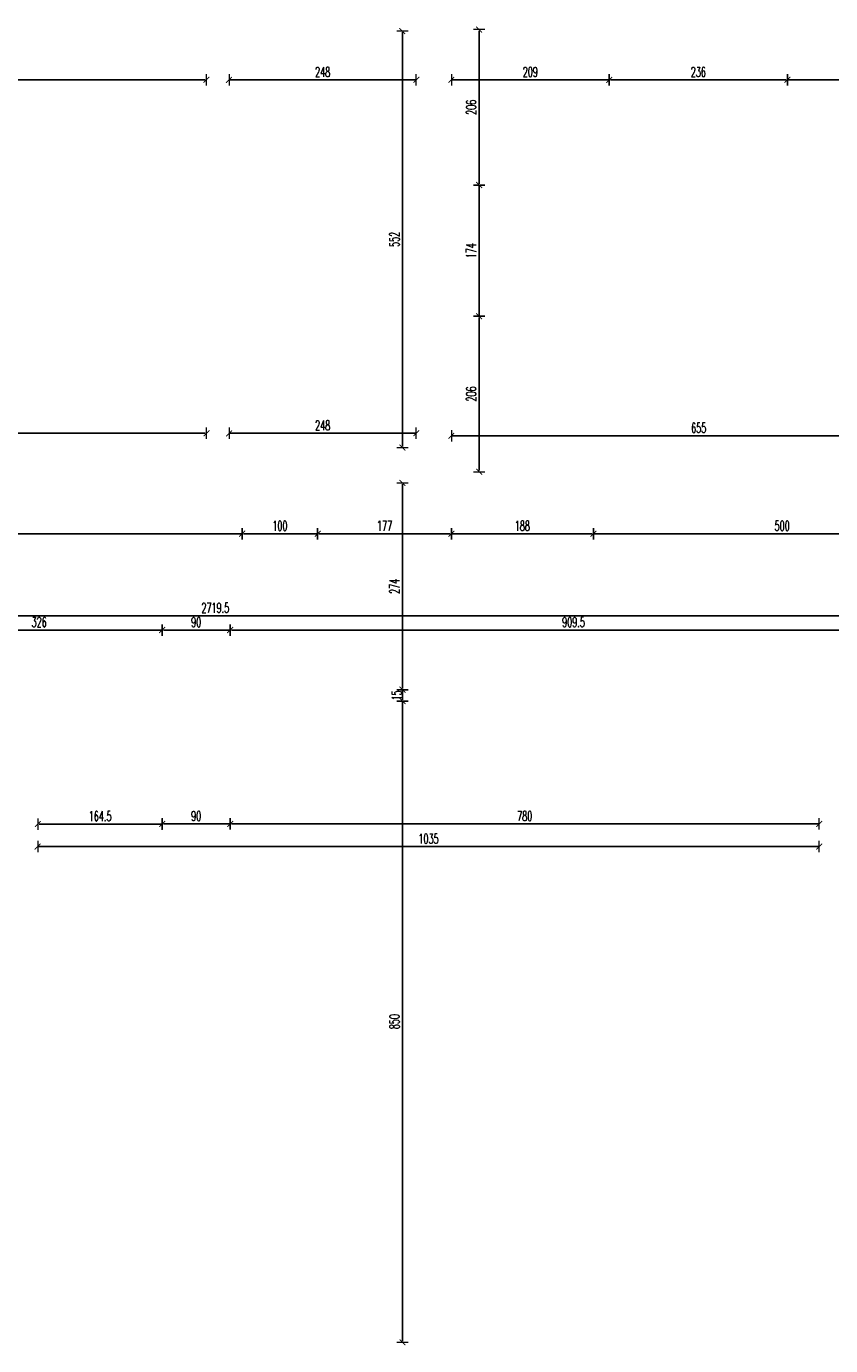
# Model space of a CAD drawing. Header units: millimetres. Extents: x -221 to 149158, y -114258 to 0.
# Tile 224 of 256: x 112296 to 113361, y -37548 to -35800. Entities that reach past the tile are written whole.
import ezdxf

# ---------------------------------------------------------------- set-up
doc = ezdxf.new("R2010")
doc.units = ezdxf.units.MM
doc.layers.get('0').update_dxf_attribs({"lineweight": 0})
doc.layers.add('wymiar..KF', color=12, linetype='Continuous', lineweight=5)
doc.styles.add('DIM', font='simplex.shx', dxfattribs={"width": 0.6})
doc.dimstyles.new('100-STD', dxfattribs={"dimscale": 10, "dimtxt": 1.3, "dimasz": 0.15, "dimexe": 5, "dimexo": 10, "dimgap": 0.4, "dimtad": 1, "dimdec": 1, "dimrnd": 0.5, "dimdsep": 46, "dimtxsty": 'DIM', "dimblk": 'KR21', "dimcen": 1, "dimdle": 10, "dimse1": 1, "dimse2": 1, "dimclrd": 256, "dimclre": 256, "dimclrt": 256, "dimadec": 0, "dimazin": 0, "dimtfac": 1, "dimtdec": 1, "dimtmove": 2, "dimatfit": 3, "dimldrblk": 'KR21', "dimfxl": 1, "dimtvp": 5.6, "dimtolj": 1, "dimtzin": 2, "dimarcsym": 0})

# ---------------------------------------------------------------- blocks, each defined once
blk = doc.blocks.new('KR21')
at = {"ltscale": 100}
blk.add_line((0, -5), (0, 5), dxfattribs=at)
at = {"ltscale": 100, "const_width": 0.84}
blk.add_lwpolyline([(-2.5, -2.5), (2.6, 2.6)], dxfattribs=at)
blk = doc.blocks.new('*D1341')
at = {"layer": 'Defpoints', "color": 0, "linetype": 'ByBlock', "transparency": 16777216}
for p in [(112859.2, -35803.9), (112895.9, -35803.9), (112869.2, -36009.9)]:
    blk.add_point(p, dxfattribs=at)
at = {"layer": 'wymiar..KF', "linetype": 'Continuous', "lineweight": -2, "transparency": 16777216}
blk.add_line((112895.9, -36008.4), (112895.9, -35805.4), dxfattribs=at)
at = {"layer": 'wymiar..KF', "linetype": 'ByBlock', "lineweight": -2, "transparency": 16777216, "xscale": 1.5, "yscale": 1.5, "zscale": 1.5}
for p, rotation in [((112895.9, -35803.9), 90), ((112895.9, -36009.9), 270)]:
    blk.add_blockref('KR21', p, dxfattribs=dict(at, rotation=rotation))
at = {"layer": 'wymiar..KF', "linetype": 'ByBlock', "transparency": 16777216, "insert": (112885.4, -35906.9), "char_height": 13, "attachment_point": 5, "rotation": 90, "style": 'DIM'}
blk.add_mtext('\\A1;206', dxfattribs=at)
blk = doc.blocks.new('*D1287')
at = {"layer": 'Defpoints', "color": 0, "linetype": 'ByBlock', "lineweight": 40, "transparency": 16777216}
for p in [(112859.2, -35819.1), (113068.2, -35819.1), (113068.2, -35870.5)]:
    blk.add_point(p, dxfattribs=at)
at = {"layer": 'wymiar..KF', "linetype": 'Continuous', "lineweight": -2, "transparency": 16777216}
blk.add_line((112860.7, -35870.5), (113066.7, -35870.5), dxfattribs=at)
at = {"layer": 'wymiar..KF', "linetype": 'ByBlock', "lineweight": -2, "transparency": 16777216, "xscale": 1.5, "yscale": 1.5, "zscale": 1.5, "rotation": 180}
blk.add_blockref('KR21', (112859.2, -35870.5), dxfattribs=at)
at = {"layer": 'wymiar..KF', "linetype": 'ByBlock', "lineweight": -2, "transparency": 16777216, "xscale": 1.5, "yscale": 1.5, "zscale": 1.5}
blk.add_blockref('KR21', (113068.2, -35870.5), dxfattribs=at)
at = {"layer": 'wymiar..KF', "linetype": 'ByBlock', "transparency": 16777216, "insert": (112963.7, -35860), "char_height": 13, "attachment_point": 5, "style": 'DIM'}
blk.add_mtext('\\A1;209', dxfattribs=at)
blk = doc.blocks.new('*D1288')
at = {"layer": 'Defpoints', "color": 0, "linetype": 'ByBlock', "lineweight": 40, "transparency": 16777216}
for p in [(113304.2, -35819.1), (113514.2, -35819.1), (113514.2, -35870.5)]:
    blk.add_point(p, dxfattribs=at)
at = {"layer": 'wymiar..KF', "linetype": 'Continuous', "lineweight": -2, "transparency": 16777216}
blk.add_line((113305.7, -35870.5), (113512.7, -35870.5), dxfattribs=at)
at = {"layer": 'wymiar..KF', "linetype": 'ByBlock', "lineweight": -2, "transparency": 16777216, "xscale": 1.5, "yscale": 1.5, "zscale": 1.5, "rotation": 180}
blk.add_blockref('KR21', (113304.2, -35870.5), dxfattribs=at)
at = {"layer": 'wymiar..KF', "linetype": 'ByBlock', "lineweight": -2, "transparency": 16777216, "xscale": 1.5, "yscale": 1.5, "zscale": 1.5}
blk.add_blockref('KR21', (113514.2, -35870.5), dxfattribs=at)
at = {"layer": 'wymiar..KF', "linetype": 'ByBlock', "transparency": 16777216, "insert": (113409.2, -35860), "char_height": 13, "attachment_point": 5, "style": 'DIM'}
blk.add_mtext('\\A1;210', dxfattribs=at)
blk = doc.blocks.new('*D1289')
at = {"layer": 'Defpoints', "color": 0, "linetype": 'ByBlock', "lineweight": 40, "transparency": 16777216}
for p in [(112859.2, -36183.9), (113514.2, -36183.9), (113514.2, -36342.3)]:
    blk.add_point(p, dxfattribs=at)
at = {"layer": 'wymiar..KF', "linetype": 'Continuous', "lineweight": -2, "transparency": 16777216}
blk.add_line((112860.7, -36342.3), (113512.7, -36342.3), dxfattribs=at)
at = {"layer": 'wymiar..KF', "linetype": 'ByBlock', "lineweight": -2, "transparency": 16777216, "xscale": 1.5, "yscale": 1.5, "zscale": 1.5, "rotation": 180}
blk.add_blockref('KR21', (112859.2, -36342.3), dxfattribs=at)
at = {"layer": 'wymiar..KF', "linetype": 'ByBlock', "lineweight": -2, "transparency": 16777216, "xscale": 1.5, "yscale": 1.5, "zscale": 1.5}
blk.add_blockref('KR21', (113514.2, -36342.3), dxfattribs=at)
at = {"layer": 'wymiar..KF', "linetype": 'ByBlock', "transparency": 16777216, "insert": (113186.7, -36331.8), "char_height": 13, "attachment_point": 5, "style": 'DIM'}
blk.add_mtext('\\A1;655', dxfattribs=at)
blk = doc.blocks.new('*D1290')
at = {"layer": 'Defpoints', "color": 0, "linetype": 'ByBlock', "lineweight": 40, "transparency": 16777216}
for p in [(113068.2, -35819.1), (113304.2, -35870.5), (113304.2, -35870.5)]:
    blk.add_point(p, dxfattribs=at)
at = {"layer": 'wymiar..KF', "linetype": 'Continuous', "lineweight": -2, "transparency": 16777216}
blk.add_line((113069.7, -35870.5), (113302.7, -35870.5), dxfattribs=at)
at = {"layer": 'wymiar..KF', "linetype": 'ByBlock', "lineweight": -2, "transparency": 16777216, "xscale": 1.5, "yscale": 1.5, "zscale": 1.5, "rotation": 180}
blk.add_blockref('KR21', (113068.2, -35870.5), dxfattribs=at)
at = {"layer": 'wymiar..KF', "linetype": 'ByBlock', "lineweight": -2, "transparency": 16777216, "xscale": 1.5, "yscale": 1.5, "zscale": 1.5}
blk.add_blockref('KR21', (113304.2, -35870.5), dxfattribs=at)
at = {"layer": 'wymiar..KF', "linetype": 'ByBlock', "transparency": 16777216, "insert": (113186.2, -35860), "char_height": 13, "attachment_point": 5, "style": 'DIM'}
blk.add_mtext('\\A1;236', dxfattribs=at)
blk = doc.blocks.new('*D1342')
at = {"layer": 'Defpoints', "color": 0, "linetype": 'ByBlock', "transparency": 16777216}
for p in [(112869.2, -36009.9), (112895.9, -36183.9), (113068.2, -36183.9)]:
    blk.add_point(p, dxfattribs=at)
at = {"layer": 'wymiar..KF', "linetype": 'Continuous', "lineweight": -2, "transparency": 16777216}
blk.add_line((112895.9, -36011.4), (112895.9, -36182.4), dxfattribs=at)
at = {"layer": 'wymiar..KF', "linetype": 'ByBlock', "lineweight": -2, "transparency": 16777216, "xscale": 1.5, "yscale": 1.5, "zscale": 1.5}
for p, rotation in [((112895.9, -36009.9), 90), ((112895.9, -36183.9), 270)]:
    blk.add_blockref('KR21', p, dxfattribs=dict(at, rotation=rotation))
at = {"layer": 'wymiar..KF', "linetype": 'ByBlock', "transparency": 16777216, "insert": (112885.4, -36096.9), "char_height": 13, "attachment_point": 5, "rotation": 90, "style": 'DIM'}
blk.add_mtext('\\A1;174', dxfattribs=at)
blk = doc.blocks.new('*D1343')
at = {"layer": 'Defpoints', "color": 0, "linetype": 'ByBlock', "transparency": 16777216}
for p in [(113068.2, -36183.9), (112895.9, -36389.9), (113154.2, -36389.9)]:
    blk.add_point(p, dxfattribs=at)
at = {"layer": 'wymiar..KF', "linetype": 'Continuous', "lineweight": -2, "transparency": 16777216}
blk.add_line((112895.9, -36185.4), (112895.9, -36388.4), dxfattribs=at)
at = {"layer": 'wymiar..KF', "linetype": 'ByBlock', "lineweight": -2, "transparency": 16777216, "xscale": 1.5, "yscale": 1.5, "zscale": 1.5}
for p, rotation in [((112895.9, -36183.9), 90), ((112895.9, -36389.9), 270)]:
    blk.add_blockref('KR21', p, dxfattribs=dict(at, rotation=rotation))
at = {"layer": 'wymiar..KF', "linetype": 'ByBlock', "transparency": 16777216, "insert": (112885.4, -36286.9), "char_height": 13, "attachment_point": 5, "rotation": 90, "style": 'DIM'}
blk.add_mtext('\\A1;206', dxfattribs=at)
blk = doc.blocks.new('*D1482')
at = {"layer": 'Defpoints', "color": 0, "linetype": 'ByBlock', "transparency": 16777216}
for p in [(113547.2, -36207.9), (113047.2, -36404.9), (113047.2, -36472.1)]:
    blk.add_point(p, dxfattribs=at)
at = {"layer": 'wymiar..KF', "linetype": 'Continuous', "lineweight": -2, "transparency": 16777216}
blk.add_line((113545.7, -36472.1), (113048.7, -36472.1), dxfattribs=at)
at = {"layer": 'wymiar..KF', "linetype": 'ByBlock', "lineweight": -2, "transparency": 16777216, "xscale": 1.5, "yscale": 1.5, "zscale": 1.5, "rotation": 180}
blk.add_blockref('KR21', (113047.2, -36472.1), dxfattribs=at)
at = {"layer": 'wymiar..KF', "linetype": 'ByBlock', "lineweight": -2, "transparency": 16777216, "xscale": 1.5, "yscale": 1.5, "zscale": 1.5}
blk.add_blockref('KR21', (113547.2, -36472.1), dxfattribs=at)
at = {"layer": 'wymiar..KF', "linetype": 'ByBlock', "transparency": 16777216, "insert": (113297.2, -36461.6), "char_height": 13, "attachment_point": 5, "style": 'DIM'}
blk.add_mtext('\\A1;500', dxfattribs=at)
blk = doc.blocks.new('*D1483')
at = {"layer": 'Defpoints', "color": 0, "linetype": 'ByBlock', "transparency": 16777216}
for p in [(112859.2, -36404.9), (113047.2, -36404.9), (112859.2, -36472.1)]:
    blk.add_point(p, dxfattribs=at)
at = {"layer": 'wymiar..KF', "linetype": 'Continuous', "lineweight": -2, "transparency": 16777216}
blk.add_line((113045.7, -36472.1), (112860.7, -36472.1), dxfattribs=at)
at = {"layer": 'wymiar..KF', "linetype": 'ByBlock', "lineweight": -2, "transparency": 16777216, "xscale": 1.5, "yscale": 1.5, "zscale": 1.5, "rotation": 180}
blk.add_blockref('KR21', (112859.2, -36472.1), dxfattribs=at)
at = {"layer": 'wymiar..KF', "linetype": 'ByBlock', "lineweight": -2, "transparency": 16777216, "xscale": 1.5, "yscale": 1.5, "zscale": 1.5}
blk.add_blockref('KR21', (113047.2, -36472.1), dxfattribs=at)
at = {"layer": 'wymiar..KF', "linetype": 'ByBlock', "transparency": 16777216, "insert": (112953.2, -36461.6), "char_height": 13, "attachment_point": 5, "style": 'DIM'}
blk.add_mtext('\\A1;188', dxfattribs=at)
blk = doc.blocks.new('*D1484')
at = {"layer": 'Defpoints', "color": 0, "linetype": 'ByBlock', "transparency": 16777216}
for p in [(112682, -36404.9), (112859.2, -36404.9), (112682, -36472.1)]:
    blk.add_point(p, dxfattribs=at)
at = {"layer": 'wymiar..KF', "linetype": 'Continuous', "lineweight": -2, "transparency": 16777216}
blk.add_line((112857.7, -36472.1), (112683.5, -36472.1), dxfattribs=at)
at = {"layer": 'wymiar..KF', "linetype": 'ByBlock', "lineweight": -2, "transparency": 16777216, "xscale": 1.5, "yscale": 1.5, "zscale": 1.5, "rotation": 180}
blk.add_blockref('KR21', (112682, -36472.1), dxfattribs=at)
at = {"layer": 'wymiar..KF', "linetype": 'ByBlock', "lineweight": -2, "transparency": 16777216, "xscale": 1.5, "yscale": 1.5, "zscale": 1.5}
blk.add_blockref('KR21', (112859.2, -36472.1), dxfattribs=at)
at = {"layer": 'wymiar..KF', "linetype": 'ByBlock', "transparency": 16777216, "insert": (112770.6, -36461.6), "char_height": 13, "attachment_point": 5, "style": 'DIM'}
blk.add_mtext('\\A1;177', dxfattribs=at)
blk = doc.blocks.new('*D1485')
at = {"layer": 'Defpoints', "color": 0, "linetype": 'ByBlock', "transparency": 16777216}
for p in [(112582.1, -36404.9), (112682, -36404.9), (112582.1, -36472.1)]:
    blk.add_point(p, dxfattribs=at)
at = {"layer": 'wymiar..KF', "linetype": 'Continuous', "lineweight": -2, "transparency": 16777216}
blk.add_line((112680.5, -36472.1), (112583.6, -36472.1), dxfattribs=at)
at = {"layer": 'wymiar..KF', "linetype": 'ByBlock', "lineweight": -2, "transparency": 16777216, "xscale": 1.5, "yscale": 1.5, "zscale": 1.5, "rotation": 180}
blk.add_blockref('KR21', (112582.1, -36472.1), dxfattribs=at)
at = {"layer": 'wymiar..KF', "linetype": 'ByBlock', "lineweight": -2, "transparency": 16777216, "xscale": 1.5, "yscale": 1.5, "zscale": 1.5}
blk.add_blockref('KR21', (112682, -36472.1), dxfattribs=at)
at = {"layer": 'wymiar..KF', "linetype": 'ByBlock', "transparency": 16777216, "insert": (112632, -36461.6), "char_height": 13, "attachment_point": 5, "style": 'DIM'}
blk.add_mtext('\\A1;100', dxfattribs=at)
blk = doc.blocks.new('*D1486')
at = {"layer": 'Defpoints', "color": 0, "linetype": 'ByBlock', "transparency": 16777216}
for p in [(111790.8, -36404.9), (112582.1, -36404.9), (111790.8, -36472.1)]:
    blk.add_point(p, dxfattribs=at)
at = {"layer": 'wymiar..KF', "linetype": 'Continuous', "lineweight": -2, "transparency": 16777216}
blk.add_line((112580.6, -36472.1), (111792.3, -36472.1), dxfattribs=at)
at = {"layer": 'wymiar..KF', "linetype": 'ByBlock', "lineweight": -2, "transparency": 16777216, "xscale": 1.5, "yscale": 1.5, "zscale": 1.5, "rotation": 180}
blk.add_blockref('KR21', (111790.8, -36472.1), dxfattribs=at)
at = {"layer": 'wymiar..KF', "linetype": 'ByBlock', "lineweight": -2, "transparency": 16777216, "xscale": 1.5, "yscale": 1.5, "zscale": 1.5}
blk.add_blockref('KR21', (112582.1, -36472.1), dxfattribs=at)
at = {"layer": 'wymiar..KF', "linetype": 'ByBlock', "transparency": 16777216, "insert": (112186.4, -36461.6), "char_height": 13, "attachment_point": 5, "style": 'DIM'}
blk.add_mtext('\\A1;791', dxfattribs=at)
blk = doc.blocks.new('*D1496')
at = {"layer": 'Defpoints', "color": 0, "linetype": 'ByBlock', "transparency": 16777216}
for p in [(112476.2, -36599.8), (112150.2, -36678.9), (112476.2, -36678.9)]:
    blk.add_point(p, dxfattribs=at)
at = {"layer": 'wymiar..KF', "linetype": 'Continuous', "lineweight": -2, "transparency": 16777216}
blk.add_line((112151.7, -36599.8), (112474.7, -36599.8), dxfattribs=at)
at = {"layer": 'wymiar..KF', "linetype": 'ByBlock', "lineweight": -2, "transparency": 16777216, "xscale": 1.5, "yscale": 1.5, "zscale": 1.5, "rotation": 180}
blk.add_blockref('KR21', (112150.2, -36599.8), dxfattribs=at)
at = {"layer": 'wymiar..KF', "linetype": 'ByBlock', "lineweight": -2, "transparency": 16777216, "xscale": 1.5, "yscale": 1.5, "zscale": 1.5}
blk.add_blockref('KR21', (112476.2, -36599.8), dxfattribs=at)
at = {"layer": 'wymiar..KF', "linetype": 'ByBlock', "transparency": 16777216, "insert": (112313.2, -36589.3), "char_height": 13, "attachment_point": 5, "style": 'DIM'}
blk.add_mtext('\\A1;326', dxfattribs=at)
blk = doc.blocks.new('*D1497')
at = {"layer": 'Defpoints', "color": 0, "linetype": 'ByBlock', "transparency": 16777216}
for p in [(112566.2, -36599.8), (112476.2, -36678.9), (112566.2, -36678.9)]:
    blk.add_point(p, dxfattribs=at)
at = {"layer": 'wymiar..KF', "linetype": 'Continuous', "lineweight": -2, "transparency": 16777216}
blk.add_line((112477.7, -36599.8), (112564.7, -36599.8), dxfattribs=at)
at = {"layer": 'wymiar..KF', "linetype": 'ByBlock', "lineweight": -2, "transparency": 16777216, "xscale": 1.5, "yscale": 1.5, "zscale": 1.5, "rotation": 180}
blk.add_blockref('KR21', (112476.2, -36599.8), dxfattribs=at)
at = {"layer": 'wymiar..KF', "linetype": 'ByBlock', "lineweight": -2, "transparency": 16777216, "xscale": 1.5, "yscale": 1.5, "zscale": 1.5}
blk.add_blockref('KR21', (112566.2, -36599.8), dxfattribs=at)
at = {"layer": 'wymiar..KF', "linetype": 'ByBlock', "transparency": 16777216, "insert": (112521.2, -36589.3), "char_height": 13, "attachment_point": 5, "style": 'DIM'}
blk.add_mtext('\\A1;90', dxfattribs=at)
blk = doc.blocks.new('*D1498')
at = {"layer": 'Defpoints', "color": 0, "linetype": 'ByBlock', "transparency": 16777216}
for p in [(113475.7, -36599.8), (112566.2, -36678.9), (113475.7, -36678.9)]:
    blk.add_point(p, dxfattribs=at)
at = {"layer": 'wymiar..KF', "linetype": 'Continuous', "lineweight": -2, "transparency": 16777216}
blk.add_line((112567.7, -36599.8), (113474.2, -36599.8), dxfattribs=at)
at = {"layer": 'wymiar..KF', "linetype": 'ByBlock', "lineweight": -2, "transparency": 16777216, "xscale": 1.5, "yscale": 1.5, "zscale": 1.5, "rotation": 180}
blk.add_blockref('KR21', (112566.2, -36599.8), dxfattribs=at)
at = {"layer": 'wymiar..KF', "linetype": 'ByBlock', "lineweight": -2, "transparency": 16777216, "xscale": 1.5, "yscale": 1.5, "zscale": 1.5}
blk.add_blockref('KR21', (113475.7, -36599.8), dxfattribs=at)
at = {"layer": 'wymiar..KF', "linetype": 'ByBlock', "transparency": 16777216, "insert": (113020.9, -36589.3), "char_height": 13, "attachment_point": 5, "style": 'DIM'}
blk.add_mtext('\\A1;909.5', dxfattribs=at)
blk = doc.blocks.new('*D1329')
at = {"layer": 'Defpoints', "color": 0, "linetype": 'ByBlock', "lineweight": 40, "transparency": 16777216}
for p in [(113906.3, -36580.8), (111186.7, -36600), (113906.3, -36599.7)]:
    blk.add_point(p, dxfattribs=at)
at = {"layer": 'wymiar..KF', "linetype": 'Continuous', "lineweight": -2, "transparency": 16777216}
blk.add_line((111188.2, -36580.8), (113904.8, -36580.8), dxfattribs=at)
at = {"layer": 'wymiar..KF', "linetype": 'ByBlock', "lineweight": -2, "transparency": 16777216, "xscale": 1.5, "yscale": 1.5, "zscale": 1.5, "rotation": 180}
blk.add_blockref('KR21', (111186.7, -36580.8), dxfattribs=at)
at = {"layer": 'wymiar..KF', "linetype": 'ByBlock', "lineweight": -2, "transparency": 16777216, "xscale": 1.5, "yscale": 1.5, "zscale": 1.5}
blk.add_blockref('KR21', (113906.3, -36580.8), dxfattribs=at)
at = {"layer": 'wymiar..KF', "linetype": 'ByBlock', "transparency": 16777216, "insert": (112546.5, -36570.3), "char_height": 13, "attachment_point": 5, "style": 'DIM'}
blk.add_mtext('\\A1;2719.5', dxfattribs=at)
blk = doc.blocks.new('*D1502')
at = {"layer": 'Defpoints', "color": 0, "linetype": 'ByBlock', "transparency": 16777216}
for p in [(112311.3, -36886.8), (112311.3, -37543.9), (113346.3, -37543.9)]:
    blk.add_point(p, dxfattribs=at)
at = {"layer": 'wymiar..KF', "linetype": 'Continuous', "lineweight": -2, "transparency": 16777216}
blk.add_line((113344.8, -36886.8), (112312.8, -36886.8), dxfattribs=at)
at = {"layer": 'wymiar..KF', "linetype": 'ByBlock', "lineweight": -2, "transparency": 16777216, "xscale": 1.5, "yscale": 1.5, "zscale": 1.5, "rotation": 180}
blk.add_blockref('KR21', (112311.3, -36886.8), dxfattribs=at)
at = {"layer": 'wymiar..KF', "linetype": 'ByBlock', "lineweight": -2, "transparency": 16777216, "xscale": 1.5, "yscale": 1.5, "zscale": 1.5}
blk.add_blockref('KR21', (113346.3, -36886.8), dxfattribs=at)
at = {"layer": 'wymiar..KF', "linetype": 'ByBlock', "transparency": 16777216, "insert": (112828.8, -36876.3), "char_height": 13, "attachment_point": 5, "style": 'DIM'}
blk.add_mtext('\\A1;1035', dxfattribs=at)
blk = doc.blocks.new('*D1511')
at = {"layer": 'Defpoints', "color": 0, "linetype": 'ByBlock', "transparency": 16777216}
for p in [(112311.6, -36693.9), (112476.2, -36693.9), (112476.2, -36856.9)]:
    blk.add_point(p, dxfattribs=at)
at = {"layer": 'wymiar..KF', "linetype": 'Continuous', "lineweight": -2, "transparency": 16777216}
blk.add_line((112313.1, -36856.9), (112474.7, -36856.9), dxfattribs=at)
at = {"layer": 'wymiar..KF', "linetype": 'ByBlock', "lineweight": -2, "transparency": 16777216, "xscale": 1.5, "yscale": 1.5, "zscale": 1.5, "rotation": 180}
blk.add_blockref('KR21', (112311.6, -36856.9), dxfattribs=at)
at = {"layer": 'wymiar..KF', "linetype": 'ByBlock', "lineweight": -2, "transparency": 16777216, "xscale": 1.5, "yscale": 1.5, "zscale": 1.5}
blk.add_blockref('KR21', (112476.2, -36856.9), dxfattribs=at)
at = {"layer": 'wymiar..KF', "linetype": 'ByBlock', "transparency": 16777216, "insert": (112393.9, -36846.4), "char_height": 13, "attachment_point": 5, "style": 'DIM'}
blk.add_mtext('\\A1;164.5', dxfattribs=at)
blk = doc.blocks.new('*D1512')
at = {"layer": 'Defpoints', "color": 0, "linetype": 'ByBlock', "transparency": 16777216}
for p in [(112476.2, -36693.9), (112566.2, -36693.9), (112566.2, -36856.8)]:
    blk.add_point(p, dxfattribs=at)
at = {"layer": 'wymiar..KF', "linetype": 'Continuous', "lineweight": -2, "transparency": 16777216}
blk.add_line((112477.7, -36856.8), (112564.7, -36856.8), dxfattribs=at)
at = {"layer": 'wymiar..KF', "linetype": 'ByBlock', "lineweight": -2, "transparency": 16777216, "xscale": 1.5, "yscale": 1.5, "zscale": 1.5, "rotation": 180}
blk.add_blockref('KR21', (112476.2, -36856.8), dxfattribs=at)
at = {"layer": 'wymiar..KF', "linetype": 'ByBlock', "lineweight": -2, "transparency": 16777216, "xscale": 1.5, "yscale": 1.5, "zscale": 1.5}
blk.add_blockref('KR21', (112566.2, -36856.8), dxfattribs=at)
at = {"layer": 'wymiar..KF', "linetype": 'ByBlock', "transparency": 16777216, "insert": (112521.2, -36846.3), "char_height": 13, "attachment_point": 5, "style": 'DIM'}
blk.add_mtext('\\A1;90', dxfattribs=at)
blk = doc.blocks.new('*D1513')
at = {"layer": 'Defpoints', "color": 0, "linetype": 'ByBlock', "transparency": 16777216}
for p in [(112566.2, -36693.9), (113346.3, -36693.9), (113346.3, -36856.8)]:
    blk.add_point(p, dxfattribs=at)
at = {"layer": 'wymiar..KF', "linetype": 'Continuous', "lineweight": -2, "transparency": 16777216}
blk.add_line((112567.7, -36856.8), (113344.8, -36856.8), dxfattribs=at)
at = {"layer": 'wymiar..KF', "linetype": 'ByBlock', "lineweight": -2, "transparency": 16777216, "xscale": 1.5, "yscale": 1.5, "zscale": 1.5, "rotation": 180}
blk.add_blockref('KR21', (112566.2, -36856.8), dxfattribs=at)
at = {"layer": 'wymiar..KF', "linetype": 'ByBlock', "lineweight": -2, "transparency": 16777216, "xscale": 1.5, "yscale": 1.5, "zscale": 1.5}
blk.add_blockref('KR21', (113346.3, -36856.8), dxfattribs=at)
at = {"layer": 'wymiar..KF', "linetype": 'ByBlock', "transparency": 16777216, "insert": (112956.3, -36846.3), "char_height": 13, "attachment_point": 5, "style": 'DIM'}
blk.add_mtext('\\A1;780', dxfattribs=at)
blk = doc.blocks.new('*D1558')
at = {"layer": 'Defpoints', "color": 0, "linetype": 'ByBlock', "transparency": 16777216}
for p in [(111190.7, -35803.9), (112534.7, -35803.9), (112534.7, -35870.5)]:
    blk.add_point(p, dxfattribs=at)
at = {"layer": 'wymiar..KF', "linetype": 'Continuous', "lineweight": -2, "transparency": 16777216}
blk.add_line((111192.2, -35870.5), (112533.2, -35870.5), dxfattribs=at)
at = {"layer": 'wymiar..KF', "linetype": 'ByBlock', "lineweight": -2, "transparency": 16777216, "xscale": 1.5, "yscale": 1.5, "zscale": 1.5, "rotation": 180}
blk.add_blockref('KR21', (111190.7, -35870.5), dxfattribs=at)
at = {"layer": 'wymiar..KF', "linetype": 'ByBlock', "lineweight": -2, "transparency": 16777216, "xscale": 1.5, "yscale": 1.5, "zscale": 1.5}
blk.add_blockref('KR21', (112534.7, -35870.5), dxfattribs=at)
at = {"layer": 'wymiar..KF', "linetype": 'ByBlock', "transparency": 16777216, "insert": (111862.7, -35860), "char_height": 13, "attachment_point": 5, "style": 'DIM'}
blk.add_mtext('\\A1;1344', dxfattribs=at)
blk = doc.blocks.new('*D1559')
at = {"layer": 'Defpoints', "color": 0, "linetype": 'ByBlock', "transparency": 16777216}
for p in [(112564.7, -35803.9), (112812.7, -35805.9), (112812.7, -35870.5)]:
    blk.add_point(p, dxfattribs=at)
at = {"layer": 'wymiar..KF', "linetype": 'Continuous', "lineweight": -2, "transparency": 16777216}
blk.add_line((112566.2, -35870.5), (112811.2, -35870.5), dxfattribs=at)
at = {"layer": 'wymiar..KF', "linetype": 'ByBlock', "lineweight": -2, "transparency": 16777216, "xscale": 1.5, "yscale": 1.5, "zscale": 1.5, "rotation": 180}
blk.add_blockref('KR21', (112564.7, -35870.5), dxfattribs=at)
at = {"layer": 'wymiar..KF', "linetype": 'ByBlock', "lineweight": -2, "transparency": 16777216, "xscale": 1.5, "yscale": 1.5, "zscale": 1.5}
blk.add_blockref('KR21', (112812.7, -35870.5), dxfattribs=at)
at = {"layer": 'wymiar..KF', "linetype": 'ByBlock', "transparency": 16777216, "insert": (112688.7, -35860), "char_height": 13, "attachment_point": 5, "style": 'DIM'}
blk.add_mtext('\\A1;248', dxfattribs=at)
blk = doc.blocks.new('*D1566')
at = {"layer": 'Defpoints', "color": 0, "linetype": 'ByBlock', "transparency": 16777216}
for p in [(112812.7, -35805.9), (112794.2, -36357.9), (112812.7, -36357.9)]:
    blk.add_point(p, dxfattribs=at)
at = {"layer": 'wymiar..KF', "linetype": 'Continuous', "lineweight": -2, "transparency": 16777216}
blk.add_line((112794.2, -35807.4), (112794.2, -36356.4), dxfattribs=at)
at = {"layer": 'wymiar..KF', "linetype": 'ByBlock', "lineweight": -2, "transparency": 16777216, "xscale": 1.5, "yscale": 1.5, "zscale": 1.5}
for p, rotation in [((112794.2, -35805.9), 90), ((112794.2, -36357.9), 270)]:
    blk.add_blockref('KR21', p, dxfattribs=dict(at, rotation=rotation))
at = {"layer": 'wymiar..KF', "linetype": 'ByBlock', "transparency": 16777216, "insert": (112783.7, -36081.9), "char_height": 13, "attachment_point": 5, "rotation": 90, "style": 'DIM'}
blk.add_mtext('\\A1;552', dxfattribs=at)
blk = doc.blocks.new('*D1334')
at = {"layer": 'Defpoints', "color": 0, "linetype": 'ByBlock', "lineweight": 40, "transparency": 16777216}
for p in [(112859.2, -36404.9), (112566.2, -36678.9), (112794.3, -36678.9)]:
    blk.add_point(p, dxfattribs=at)
at = {"layer": 'wymiar..KF', "linetype": 'Continuous', "lineweight": -2, "transparency": 16777216}
blk.add_line((112794.3, -36406.4), (112794.3, -36677.4), dxfattribs=at)
at = {"layer": 'wymiar..KF', "linetype": 'ByBlock', "lineweight": -2, "transparency": 16777216, "xscale": 1.5, "yscale": 1.5, "zscale": 1.5}
for p, rotation in [((112794.3, -36404.9), 90), ((112794.3, -36678.9), 270)]:
    blk.add_blockref('KR21', p, dxfattribs=dict(at, rotation=rotation))
at = {"layer": 'wymiar..KF', "linetype": 'ByBlock', "transparency": 16777216, "insert": (112783.8, -36541.9), "char_height": 13, "attachment_point": 5, "rotation": 90, "style": 'DIM'}
blk.add_mtext('\\A1;274', dxfattribs=at)
blk = doc.blocks.new('*D1335')
at = {"layer": 'Defpoints', "color": 0, "linetype": 'ByBlock', "lineweight": 40, "transparency": 16777216}
for p in [(112566.2, -36678.9), (112566.2, -36693.9), (112794.3, -36693.9)]:
    blk.add_point(p, dxfattribs=at)
at = {"layer": 'wymiar..KF', "linetype": 'Continuous', "lineweight": -2, "transparency": 16777216}
blk.add_line((112794.3, -36680.4), (112794.3, -36692.4), dxfattribs=at)
at = {"layer": 'wymiar..KF', "linetype": 'ByBlock', "lineweight": -2, "transparency": 16777216, "xscale": 1.5, "yscale": 1.5, "zscale": 1.5}
for p, rotation in [((112794.3, -36678.9), 90), ((112794.3, -36693.9), 270)]:
    blk.add_blockref('KR21', p, dxfattribs=dict(at, rotation=rotation))
at = {"layer": 'wymiar..KF', "linetype": 'ByBlock', "transparency": 16777216, "insert": (112786.6, -36686.4), "char_height": 13, "attachment_point": 5, "rotation": 90, "style": 'DIM'}
blk.add_mtext('\\A1;15', dxfattribs=at)
blk = doc.blocks.new('*D1336')
at = {"layer": 'Defpoints', "color": 0, "linetype": 'ByBlock', "lineweight": 40, "transparency": 16777216}
for p in [(112566.2, -36693.9), (112311.3, -37543.9), (112794.3, -37543.9)]:
    blk.add_point(p, dxfattribs=at)
at = {"layer": 'wymiar..KF', "linetype": 'Continuous', "lineweight": -2, "transparency": 16777216}
blk.add_line((112794.3, -36695.4), (112794.3, -37542.4), dxfattribs=at)
at = {"layer": 'wymiar..KF', "linetype": 'ByBlock', "lineweight": -2, "transparency": 16777216, "xscale": 1.5, "yscale": 1.5, "zscale": 1.5}
for p, rotation in [((112794.3, -36693.9), 90), ((112794.3, -37543.9), 270)]:
    blk.add_blockref('KR21', p, dxfattribs=dict(at, rotation=rotation))
at = {"layer": 'wymiar..KF', "linetype": 'ByBlock', "transparency": 16777216, "insert": (112783.8, -37118.9), "char_height": 13, "attachment_point": 5, "rotation": 90, "style": 'DIM'}
blk.add_mtext('\\A1;850', dxfattribs=at)
blk = doc.blocks.new('*D1586')
at = {"layer": 'Defpoints', "color": 0, "linetype": 'ByBlock', "transparency": 16777216}
for p in [(112534.7, -36339), (111790.8, -36357.9), (112534.7, -36357.9)]:
    blk.add_point(p, dxfattribs=at)
at = {"layer": 'wymiar..KF', "linetype": 'Continuous', "lineweight": -2, "transparency": 16777216}
blk.add_line((111792.3, -36339), (112533.2, -36339), dxfattribs=at)
at = {"layer": 'wymiar..KF', "linetype": 'ByBlock', "lineweight": -2, "transparency": 16777216, "xscale": 1.5, "yscale": 1.5, "zscale": 1.5, "rotation": 180}
blk.add_blockref('KR21', (111790.8, -36339), dxfattribs=at)
at = {"layer": 'wymiar..KF', "linetype": 'ByBlock', "lineweight": -2, "transparency": 16777216, "xscale": 1.5, "yscale": 1.5, "zscale": 1.5}
blk.add_blockref('KR21', (112534.7, -36339), dxfattribs=at)
at = {"layer": 'wymiar..KF', "linetype": 'ByBlock', "transparency": 16777216, "insert": (112162.8, -36328.5), "char_height": 13, "attachment_point": 5, "style": 'DIM'}
blk.add_mtext('\\A1;744', dxfattribs=at)
blk = doc.blocks.new('*D1587')
at = {"layer": 'Defpoints', "color": 0, "linetype": 'ByBlock', "transparency": 16777216}
for p in [(112812.7, -36339), (112564.7, -36357.9), (112812.7, -36357.9)]:
    blk.add_point(p, dxfattribs=at)
at = {"layer": 'wymiar..KF', "linetype": 'Continuous', "lineweight": -2, "transparency": 16777216}
blk.add_line((112566.2, -36339), (112811.2, -36339), dxfattribs=at)
at = {"layer": 'wymiar..KF', "linetype": 'ByBlock', "lineweight": -2, "transparency": 16777216, "xscale": 1.5, "yscale": 1.5, "zscale": 1.5, "rotation": 180}
blk.add_blockref('KR21', (112564.7, -36339), dxfattribs=at)
at = {"layer": 'wymiar..KF', "linetype": 'ByBlock', "lineweight": -2, "transparency": 16777216, "xscale": 1.5, "yscale": 1.5, "zscale": 1.5}
blk.add_blockref('KR21', (112812.7, -36339), dxfattribs=at)
at = {"layer": 'wymiar..KF', "linetype": 'ByBlock', "transparency": 16777216, "insert": (112688.7, -36328.5), "char_height": 13, "attachment_point": 5, "style": 'DIM'}
blk.add_mtext('\\A1;248', dxfattribs=at)

msp = doc.modelspace()

# ---------------------------------------------------------------- dimensions: what is measured, and where the dimension line sits
at = {"layer": 'wymiar..KF', "linetype": 'ByBlock'}
for base, p1, p2, override, picture, middle in [((112534.67, -35870.54), (111190.67, -35803.95), (112534.67, -35803.95), {"dimfxl": 8, "dimfxlon": 1}, '*D1558', (111862.67, -35860.04)), ((112812.67, -35870.54), (112564.67, -35803.95), (112812.67, -35805.95), {"dimfxl": 8, "dimfxlon": 1}, '*D1559', (112688.67, -35860.04)), ((113068.25, -35870.49), (112859.25, -35819.06), (113068.25, -35819.06), {"dimfxl": 8, "dimfxlon": 1}, '*D1287', (112963.75, -35859.99)), ((113304.19, -35870.49), (113068.25, -35819.06), (113304.19, -35870.54), {"dimfxl": 8, "dimfxlon": 1}, '*D1290', (113186.22, -35859.99)), ((113514.25, -35870.49), (113304.25, -35819.06), (113514.25, -35819.06), {"dimfxl": 8, "dimfxlon": 1}, '*D1288', (113409.25, -35859.99)), ((113514.25, -36342.28), (112859.25, -36183.95), (113514.25, -36183.95), {"dimfxl": 8, "dimfxlon": 1}, '*D1289', (113186.75, -36331.78)), ((113047.25, -36472.09), (113547.21, -36207.95), (113047.25, -36404.95), {"dimfxl": 8, "dimfxlon": 1}, '*D1482', (113297.23, -36461.59)), ((112534.67, -36339.03), (111790.84, -36357.95), (112534.67, -36357.95), {"dimfxl": 8, "dimfxlon": 1}, '*D1586', (112162.76, -36328.53)), ((112812.67, -36339.03), (112564.67, -36357.95), (112812.67, -36357.95), {"dimfxl": 8, "dimfxlon": 1}, '*D1587', (112688.67, -36328.53)), ((111790.84, -36472.09), (112582.05, -36404.95), (111790.84, -36404.95), {"dimfxl": 8, "dimfxlon": 1}, '*D1486', (112186.45, -36461.59)), ((112582.05, -36472.09), (112682.01, -36404.95), (112582.05, -36404.95), {"dimfxl": 8, "dimfxlon": 1}, '*D1485', (112632.03, -36461.59)), ((112682.01, -36472.09), (112859.17, -36404.95), (112682.01, -36404.95), {"dimfxl": 8, "dimfxlon": 1}, '*D1484', (112770.59, -36461.59)), ((112859.17, -36472.09), (113047.25, -36404.95), (112859.17, -36404.95), {"dimfxl": 8, "dimfxlon": 1}, '*D1483', (112953.21, -36461.59)), ((113906.27, -36580.81), (111186.67, -36599.96), (113906.27, -36599.66), {"dimfxl": 8, "dimfxlon": 1}, '*D1329', (112546.47, -36570.31)), ((112476.207, -36599.8386), (112150.1553, -36678.9487), (112476.207, -36678.9487), {"dimtmove": 1, "dimfxl": 8, "dimfxlon": 1}, '*D1496', (112313.1812, -36589.3386)), ((112566.21, -36599.84), (112476.21, -36678.95), (112566.21, -36678.95), {"dimtmove": 1, "dimfxl": 8, "dimfxlon": 1}, '*D1497', (112521.21, -36589.34)), ((113475.67, -36599.84), (112566.21, -36678.95), (113475.67, -36678.95), {"dimtmove": 1, "dimfxl": 8, "dimfxlon": 1}, '*D1498', (113020.94, -36589.34)), ((112476.21, -36856.88), (112311.63, -36693.89), (112476.21, -36693.95), {"dimfxl": 8, "dimfxlon": 1}, '*D1511', (112393.92, -36846.38)), ((112566.21, -36856.82), (112476.21, -36693.95), (112566.21, -36693.95), {"dimfxl": 8, "dimfxlon": 1}, '*D1512', (112521.21, -36846.32)), ((113346.35, -36856.82), (112566.21, -36693.95), (113346.35, -36693.95), {"dimfxl": 8, "dimfxlon": 1}, '*D1513', (112956.28, -36846.32)), ((112311.35, -36886.77), (113346.35, -37543.95), (112311.35, -37543.95), {"dimfxl": 8, "dimfxlon": 1}, '*D1502', (112828.85, -36876.27))]:
    dim = msp.add_linear_dim(base=base, p1=p1, p2=p2, dimstyle='100-STD', override=override, dxfattribs=at)
    dim.commit()
    dim.dimension.update_dxf_attribs({"geometry": picture, "text_midpoint": middle})
for base, p1, p2, picture, middle in [((112794.22, -36357.95), (112812.67, -35805.95), (112812.67, -36357.95), '*D1566', (112783.72, -36081.95)), ((112895.93, -35803.95), (112869.25, -36009.95), (112859.25, -35803.95), '*D1341', (112885.43, -35906.95)), ((112895.93, -36183.95), (112869.25, -36009.95), (113068.25, -36183.95), '*D1342', (112885.43, -36096.95)), ((112895.93, -36389.95), (113068.25, -36183.95), (113154.25, -36389.95), '*D1343', (112885.43, -36286.95)), ((112794.28, -36678.95), (112859.17, -36404.95), (112566.21, -36678.95), '*D1334', (112783.78, -36541.95)), ((112794.34, -37543.95), (112566.21, -36693.95), (112311.35, -37543.95), '*D1336', (112783.84, -37118.95))]:
    dim = msp.add_linear_dim(base=base, p1=p1, p2=p2, angle=90, dimstyle='100-STD', override={"dimfxl": 8, "dimfxlon": 1}, dxfattribs=at)
    dim.commit()
    dim.dimension.update_dxf_attribs({"geometry": picture, "text_midpoint": middle})
dim = msp.add_linear_dim(base=(112794.28, -36693.95), p1=(112566.21, -36678.95), p2=(112566.21, -36693.95), angle=90, dimstyle='100-STD', override={"dimfxl": 8, "dimfxlon": 1}, dxfattribs=at)
dim.commit()
dim.dimension.update_dxf_attribs({"geometry": '*D1335', "text_midpoint": (112786.55, -36686.45), "dimtype": 160})

doc.saveas('drawing.dxf')
